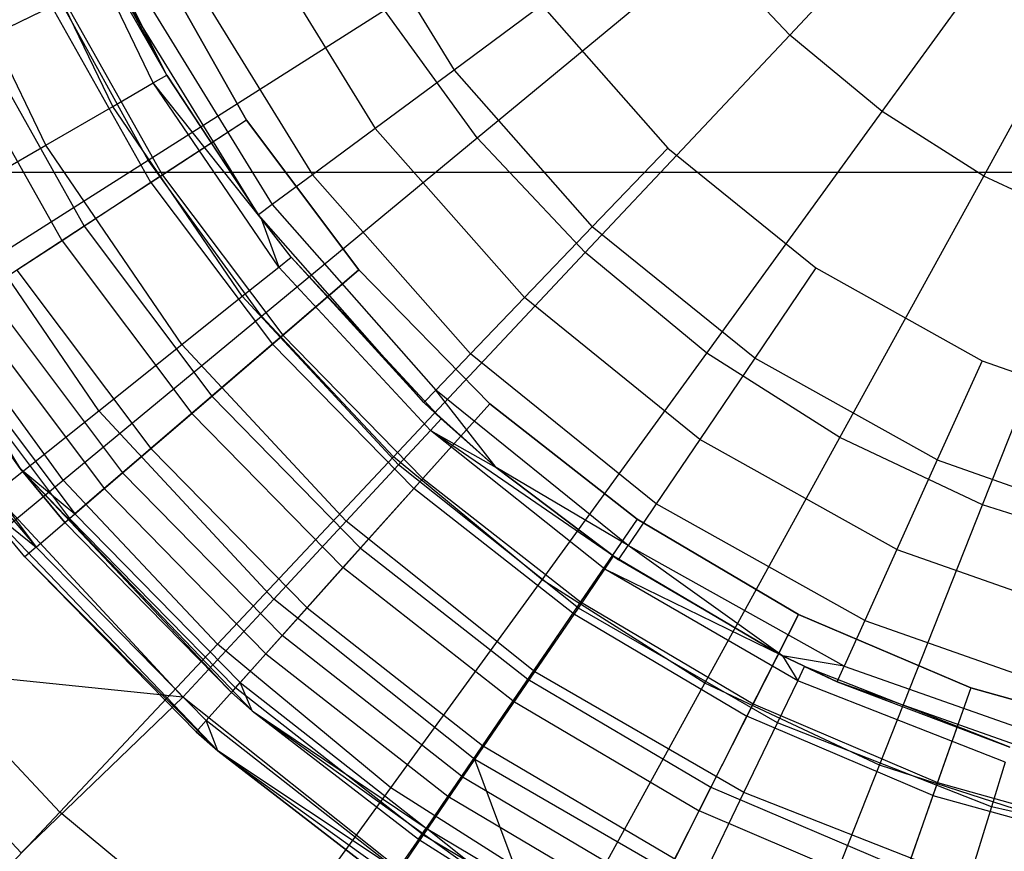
# Model space of a CAD drawing. Extents: x 0.2 to 26, y -12.8 to 12.8.
# Tile 41 of 97: x 11.5 to 12.6, y -1.7 to -0.8. Entities that reach past the tile are written whole.
import ezdxf

# ---------------------------------------------------------------- set-up
doc = ezdxf.new("R2010")
doc.units = 0
doc.header["$LTSCALE"] = 2.54
doc.layers.get('0').update_dxf_attribs({"color": 13, "linetype": 'CONTINUOUS'})

# ---------------------------------------------------------------- blocks, each defined once
blk = doc.blocks.new('PUKET-M-11161_B_STL')
at = {"color": 0}
for p, q in [((12.3432, -0.792, 18.8091), (12.5858, -0.5336, 18.71)), ((12.3432, -0.792, 18.8091), (12.5858, -0.5336, 18.71)), ((12.4483, -0.8789, 18.8091), (12.6566, -0.5922, 18.71)), ((12.4483, -0.8789, 18.8091), (12.6566, -0.5922, 18.71)), ((11.6208, -0.8464, 25.1443), (11.5111, -0.6185, 25.1443)), ((11.6208, -0.8464, 25.1443), (11.5111, -0.6185, 25.1443)), ((11.6363, -0.8375, 25.4174), (11.5111, -0.6185, 25.1443)), ((11.6363, -0.8375, 25.4174), (11.5111, -0.6185, 25.1443)), ((11.838, -0.6297, 26.6104), (11.9624, -0.8317, 26.6104)), ((11.838, -0.6297, 26.6104), (11.9624, -0.8317, 26.6104)), ((11.5748, -0.873, 24.8758), (11.4615, -0.6379, 24.8758)), ((11.5748, -0.873, 24.8758), (11.4615, -0.6379, 24.8758)), ((12.5635, -0.9521, 18.8091), (12.7342, -0.6415, 18.71)), ((12.5635, -0.9521, 18.8091), (12.7342, -0.6415, 18.71)), ((11.4988, -0.9169, 24.6165), (11.3799, -0.6699, 24.6165)), ((11.4988, -0.9169, 24.6165), (11.3799, -0.6699, 24.6165)), ((11.6363, -0.8375, 25.4174), (11.5489, -0.6634, 25.4174)), ((11.6363, -0.8375, 25.4174), (11.5489, -0.6634, 25.4174)), ((11.7385, -0.6799, 26.5536), (11.8728, -0.898, 26.5536)), ((11.7385, -0.6799, 26.5536), (11.8728, -0.898, 26.5536)), ((11.9886, -0.9086, 18.9523), (12.2498, -0.6925, 18.8091)), ((11.9886, -0.9086, 18.9523), (12.2498, -0.6925, 18.8091)), ((12.3432, -0.792, 18.8091), (12.2498, -0.6925, 18.8091)), ((12.3432, -0.792, 18.8091), (12.2498, -0.6925, 18.8091)), ((11.6221, -0.7036, 32.4948), (11.7265, -0.8888, 32.4948)), ((11.6221, -0.7036, 32.4948), (11.7265, -0.8888, 32.4948)), ((11.7265, -0.8888, 32.4348), (11.6221, -0.7036, 32.4348)), ((11.7265, -0.8888, 32.4348), (11.6221, -0.7036, 32.4348)), ((11.6594, -0.7197, 26.4651), (11.8016, -0.9506, 26.4651)), ((11.6594, -0.7197, 26.4651), (11.8016, -0.9506, 26.4651)), ((11.6148, -0.9342, 19.1374), (11.5093, -0.7423, 19.1374)), ((11.6148, -0.9342, 19.1374), (11.5093, -0.7423, 19.1374)), ((11.6087, -0.7453, 26.3536), (11.7559, -0.9844, 26.3536)), ((11.6087, -0.7453, 26.3536), (11.7559, -0.9844, 26.3536)), ((11.5055, -0.7596, 32.4778), (11.3968, -0.8119, 32.4278)), ((11.5055, -0.7596, 32.4778), (11.3968, -0.8119, 32.4278)), ((11.5195, -0.7529, 32.4198), (11.4238, -0.7989, 32.3759)), ((11.5195, -0.7529, 32.4198), (11.4238, -0.7989, 32.3759)), ((11.6181, -0.9596, 32.4778), (11.5055, -0.7596, 32.4778)), ((11.6181, -0.9596, 32.4778), (11.5055, -0.7596, 32.4778)), ((11.5195, -0.7529, 32.4198), (11.6312, -0.9511, 32.4198)), ((11.5195, -0.7529, 32.4198), (11.6312, -0.9511, 32.4198)), ((11.6363, -0.8375, 25.4174), (11.5912, -0.7541, 26.23)), ((11.6363, -0.8375, 25.4174), (11.5912, -0.7541, 26.23)), ((11.7402, -0.996, 26.23), (11.5912, -0.7541, 26.23)), ((11.7402, -0.996, 26.23), (11.5912, -0.7541, 26.23)), ((12.0618, -0.7582, 26.63), (11.9624, -0.8317, 26.6104)), ((12.0618, -0.7582, 26.63), (11.9624, -0.8317, 26.6104)), ((12.0618, -0.7582, 26.63), (12.2047, -0.9205, 26.63)), ((12.0618, -0.7582, 26.63), (12.2047, -0.9205, 26.63)), ((11.6148, -0.9342, 19.1374), (11.8834, -0.7638, 18.9523)), ((11.6148, -0.9342, 19.1374), (11.8834, -0.7638, 18.9523)), ((11.9886, -0.9086, 18.9523), (11.8834, -0.7638, 18.9523)), ((11.9886, -0.9086, 18.9523), (11.8834, -0.7638, 18.9523)), ((12.1111, -1.0391, 18.9523), (12.3432, -0.792, 18.8091)), ((12.1111, -1.0391, 18.9523), (12.3432, -0.792, 18.8091)), ((12.4483, -0.8789, 18.8091), (12.3432, -0.792, 18.8091)), ((12.4483, -0.8789, 18.8091), (12.3432, -0.792, 18.8091)), ((11.4238, -0.7989, 32.3759), (11.5423, -1.0091, 32.3759)), ((11.4238, -0.7989, 32.3759), (11.5423, -1.0091, 32.3759)), ((11.5172, -1.0255, 32.4278), (11.3968, -0.8119, 32.4278)), ((11.5172, -1.0255, 32.4278), (11.3968, -0.8119, 32.4278)), ((11.6208, -0.8464, 25.1443), (11.6363, -0.8375, 25.4174)), ((11.6208, -0.8464, 25.1443), (11.6363, -0.8375, 25.4174)), ((11.7433, -1.0002, 25.4174), (11.6363, -0.8375, 25.4174)), ((11.6363, -0.8375, 25.4174), (11.7402, -0.996, 26.23)), ((11.7433, -1.0002, 25.4174), (11.6363, -0.8375, 25.4174)), ((11.6363, -0.8375, 25.4174), (11.7402, -0.996, 26.23)), ((11.9624, -0.8317, 26.6104), (11.8728, -0.898, 26.5536)), ((11.9624, -0.8317, 26.6104), (11.8728, -0.898, 26.5536)), ((11.9624, -0.8317, 26.6104), (12.1191, -1.0097, 26.6104)), ((11.9624, -0.8317, 26.6104), (12.1191, -1.0097, 26.6104)), ((11.5748, -0.873, 24.8758), (11.6208, -0.8464, 25.1443)), ((11.5748, -0.873, 24.8758), (11.6208, -0.8464, 25.1443)), ((11.7634, -1.0555, 25.1443), (11.6208, -0.8464, 25.1443)), ((11.7634, -1.0555, 25.1443), (11.6208, -0.8464, 25.1443)), ((11.7433, -1.0002, 25.4174), (11.6208, -0.8464, 25.1443)), ((11.7433, -1.0002, 25.4174), (11.6208, -0.8464, 25.1443)), ((11.4988, -0.9169, 24.6165), (11.5748, -0.873, 24.8758)), ((11.4988, -0.9169, 24.6165), (11.5748, -0.873, 24.8758)), ((11.7218, -1.0886, 24.8758), (11.5748, -0.873, 24.8758)), ((11.7218, -1.0886, 24.8758), (11.5748, -0.873, 24.8758)), ((12.249, -1.1532, 18.9523), (12.4483, -0.8789, 18.8091)), ((12.249, -1.1532, 18.9523), (12.4483, -0.8789, 18.8091)), ((12.5635, -0.9521, 18.8091), (12.4483, -0.8789, 18.8091)), ((12.5635, -0.9521, 18.8091), (12.4483, -0.8789, 18.8091)), ((11.7265, -0.8888, 32.4948), (11.6181, -0.9596, 32.4778)), ((11.7265, -0.8888, 32.4948), (11.6181, -0.9596, 32.4778)), ((11.7265, -0.8888, 32.4348), (11.6312, -0.9511, 32.4198)), ((11.7265, -0.8888, 32.4348), (11.6312, -0.9511, 32.4198)), ((11.7265, -0.8888, 32.4948), (11.8541, -1.0587, 32.4948)), ((11.7265, -0.8888, 32.4948), (11.8541, -1.0587, 32.4948)), ((11.8541, -1.0587, 32.4348), (11.7265, -0.8888, 32.4348)), ((11.8541, -1.0587, 32.4348), (11.7265, -0.8888, 32.4348)), ((11.8728, -0.898, 26.5536), (11.8016, -0.9506, 26.4651)), ((11.8728, -0.898, 26.5536), (11.8016, -0.9506, 26.4651)), ((11.8728, -0.898, 26.5536), (12.042, -1.0902, 26.5536)), ((11.8728, -0.898, 26.5536), (12.042, -1.0902, 26.5536)), ((11.7435, -1.1113, 19.1374), (11.9886, -0.9086, 18.9523)), ((11.7435, -1.1113, 19.1374), (11.9886, -0.9086, 18.9523)), ((12.1111, -1.0391, 18.9523), (11.9886, -0.9086, 18.9523)), ((12.1111, -1.0391, 18.9523), (11.9886, -0.9086, 18.9523)), ((11.3943, -0.9772, 24.3708), (11.4988, -0.9169, 24.6165)), ((11.3943, -0.9772, 24.3708), (11.4988, -0.9169, 24.6165)), ((11.6532, -1.1433, 24.6165), (11.4988, -0.9169, 24.6165)), ((11.6532, -1.1433, 24.6165), (11.4988, -0.9169, 24.6165)), ((12.2047, -0.9205, 26.63), (12.1191, -1.0097, 26.6104)), ((12.2047, -0.9205, 26.63), (12.1191, -1.0097, 26.6104)), ((12.2047, -0.9205, 26.63), (12.3729, -1.0563, 26.63)), ((12.2047, -0.9205, 26.63), (12.3729, -1.0563, 26.63)), ((11.3682, -1.0907, 19.3613), (11.6148, -0.9342, 19.1374)), ((11.3682, -1.0907, 19.3613), (11.6148, -0.9342, 19.1374)), ((11.7435, -1.1113, 19.1374), (11.6148, -0.9342, 19.1374)), ((11.7435, -1.1113, 19.1374), (11.6148, -0.9342, 19.1374)), ((6.9598, -0.9477, 44.1364), (19.214, -0.9477, 44.1364)), ((6.9598, -0.9477, 43.4364), (19.214, -0.9477, 43.4364)), ((6.9598, -0.9477, 44.1364), (19.214, -0.9477, 44.1364)), ((6.9598, -0.9477, 43.4364), (19.214, -0.9477, 43.4364)), ((11.6181, -0.9596, 32.4778), (11.5172, -1.0255, 32.4278)), ((11.6181, -0.9596, 32.4778), (11.5172, -1.0255, 32.4278)), ((11.6312, -0.9511, 32.4198), (11.5423, -1.0091, 32.3759)), ((11.6312, -0.9511, 32.4198), (11.5423, -1.0091, 32.3759)), ((11.6181, -0.9596, 32.4778), (11.756, -1.1431, 32.4778)), ((11.6181, -0.9596, 32.4778), (11.756, -1.1431, 32.4778)), ((11.6312, -0.9511, 32.4198), (11.7677, -1.1329, 32.4198)), ((11.6312, -0.9511, 32.4198), (11.7677, -1.1329, 32.4198)), ((11.8016, -0.9506, 26.4651), (11.7559, -0.9844, 26.3536)), ((11.8016, -0.9506, 26.4651), (11.7559, -0.9844, 26.3536)), ((11.8016, -0.9506, 26.4651), (11.9807, -1.1541, 26.4651)), ((11.8016, -0.9506, 26.4651), (11.9807, -1.1541, 26.4651)), ((12.4002, -1.2491, 18.9523), (12.5635, -0.9521, 18.8091)), ((12.4002, -1.2491, 18.9523), (12.5635, -0.9521, 18.8091)), ((12.6869, -1.0101, 18.8091), (12.5635, -0.9521, 18.8091)), ((12.6869, -1.0101, 18.8091), (12.5635, -0.9521, 18.8091)), ((11.2613, -0.9651, 25.9948), (11.4697, -1.2841, 25.9948)), ((11.2613, -0.9651, 25.9948), (11.4697, -1.2841, 25.9948)), ((11.5589, -1.2186, 24.3708), (11.3943, -0.9772, 24.3708)), ((11.5589, -1.2186, 24.3708), (11.3943, -0.9772, 24.3708)), ((11.7559, -0.9844, 26.3536), (11.7402, -0.996, 26.23)), ((11.7559, -0.9844, 26.3536), (11.7402, -0.996, 26.23)), ((11.7559, -0.9844, 26.3536), (11.9414, -1.1951, 26.3536)), ((11.7559, -0.9844, 26.3536), (11.9414, -1.1951, 26.3536)), ((11.7433, -1.0002, 25.4174), (11.7402, -0.996, 26.23)), ((11.7433, -1.0002, 25.4174), (11.7402, -0.996, 26.23)), ((11.7773, -1.0443, 25.4174), (11.7402, -0.996, 26.23)), ((11.7773, -1.0443, 25.4174), (11.7402, -0.996, 26.23)), ((11.9279, -1.2093, 26.23), (11.7402, -0.996, 26.23)), ((11.9279, -1.2093, 26.23), (11.7402, -0.996, 26.23)), ((11.7773, -1.0443, 25.4174), (11.7433, -1.0002, 25.4174)), ((11.7433, -1.0002, 25.4174), (11.7634, -1.0555, 25.1443)), ((11.7433, -1.0002, 25.4174), (11.7634, -1.0555, 25.1443)), ((11.7773, -1.0443, 25.4174), (11.7433, -1.0002, 25.4174)), ((11.5423, -1.0091, 32.3759), (11.466, -1.059, 32.306)), ((11.5423, -1.0091, 32.3759), (11.466, -1.059, 32.306)), ((11.5423, -1.0091, 32.3759), (11.6872, -1.2021, 32.3759)), ((11.5423, -1.0091, 32.3759), (11.6872, -1.2021, 32.3759)), ((12.1191, -1.0097, 26.6104), (12.042, -1.0902, 26.5536)), ((12.1191, -1.0097, 26.6104), (12.042, -1.0902, 26.5536)), ((12.3037, -1.1588, 26.6104), (12.1191, -1.0097, 26.6104)), ((12.3037, -1.1588, 26.6104), (12.1191, -1.0097, 26.6104)), ((12.5622, -1.3253, 18.9523), (12.6869, -1.0101, 18.8091)), ((12.5622, -1.3253, 18.9523), (12.6869, -1.0101, 18.8091)), ((11.5172, -1.0255, 32.4278), (11.4305, -1.0822, 32.3484)), ((11.5172, -1.0255, 32.4278), (11.4305, -1.0822, 32.3484)), ((11.5172, -1.0255, 32.4278), (11.6645, -1.2216, 32.4278)), ((11.5172, -1.0255, 32.4278), (11.6645, -1.2216, 32.4278)), ((11.8934, -1.271, 19.1374), (12.1111, -1.0391, 18.9523)), ((11.8934, -1.271, 19.1374), (12.1111, -1.0391, 18.9523)), ((12.249, -1.1532, 18.9523), (12.1111, -1.0391, 18.9523)), ((12.249, -1.1532, 18.9523), (12.1111, -1.0391, 18.9523)), ((11.7634, -1.0555, 25.1443), (11.7773, -1.0443, 25.4174)), ((11.7634, -1.0555, 25.1443), (11.7773, -1.0443, 25.4174)), ((11.9476, -1.2279, 25.4174), (11.7773, -1.0443, 25.4174)), ((11.7773, -1.0443, 25.4174), (11.9279, -1.2093, 26.23)), ((11.7773, -1.0443, 25.4174), (11.9279, -1.2093, 26.23)), ((11.9476, -1.2279, 25.4174), (11.7773, -1.0443, 25.4174)), ((11.466, -1.059, 32.306), (11.6181, -1.2615, 32.306)), ((11.466, -1.059, 32.306), (11.6181, -1.2615, 32.306)), ((11.7218, -1.0886, 24.8758), (11.7634, -1.0555, 25.1443)), ((11.7218, -1.0886, 24.8758), (11.7634, -1.0555, 25.1443)), ((11.756, -1.1431, 32.4778), (11.8541, -1.0587, 32.4948)), ((11.756, -1.1431, 32.4778), (11.8541, -1.0587, 32.4948)), ((11.9355, -1.2409, 25.1443), (11.7634, -1.0555, 25.1443)), ((11.9355, -1.2409, 25.1443), (11.7634, -1.0555, 25.1443)), ((11.8541, -1.0587, 32.4348), (11.7677, -1.1329, 32.4198)), ((11.8541, -1.0587, 32.4348), (11.7677, -1.1329, 32.4198)), ((11.8541, -1.0587, 32.4948), (12.0029, -1.2106, 32.4948)), ((11.8541, -1.0587, 32.4948), (12.0029, -1.2106, 32.4948)), ((12.0029, -1.2106, 32.4348), (11.8541, -1.0587, 32.4348)), ((12.0029, -1.2106, 32.4348), (11.8541, -1.0587, 32.4348)), ((12.3729, -1.0563, 26.63), (12.3037, -1.1588, 26.6104)), ((12.3729, -1.0563, 26.63), (12.3037, -1.1588, 26.6104)), ((12.3729, -1.0563, 26.63), (12.5617, -1.1618, 26.63)), ((12.3729, -1.0563, 26.63), (12.5617, -1.1618, 26.63)), ((11.4305, -1.0822, 32.3484), (11.5859, -1.2891, 32.3484)), ((11.4305, -1.0822, 32.3484), (11.5859, -1.2891, 32.3484)), ((11.5185, -1.2975, 19.3613), (11.3682, -1.0907, 19.3613)), ((11.5185, -1.2975, 19.3613), (11.3682, -1.0907, 19.3613)), ((11.6532, -1.1433, 24.6165), (11.7218, -1.0886, 24.8758)), ((11.6532, -1.1433, 24.6165), (11.7218, -1.0886, 24.8758)), ((11.8993, -1.2799, 24.8758), (11.7218, -1.0886, 24.8758)), ((11.8993, -1.2799, 24.8758), (11.7218, -1.0886, 24.8758)), ((12.042, -1.0902, 26.5536), (11.9807, -1.1541, 26.4651)), ((12.042, -1.0902, 26.5536), (11.9807, -1.1541, 26.4651)), ((12.2413, -1.2511, 26.5536), (12.042, -1.0902, 26.5536)), ((12.2413, -1.2511, 26.5536), (12.042, -1.0902, 26.5536)), ((11.4075, -1.0972, 32.2148), (11.5651, -1.307, 32.2148)), ((11.4075, -1.0972, 32.2148), (11.5651, -1.307, 32.2148)), ((11.5185, -1.2975, 19.3613), (11.7435, -1.1113, 19.1374)), ((11.5185, -1.2975, 19.3613), (11.7435, -1.1113, 19.1374)), ((11.8934, -1.271, 19.1374), (11.7435, -1.1113, 19.1374)), ((11.8934, -1.271, 19.1374), (11.7435, -1.1113, 19.1374)), ((11.364, -1.1256, 32.2448), (11.5256, -1.3409, 32.2448)), ((11.364, -1.1256, 32.2448), (11.5256, -1.3409, 32.2448)), ((11.4697, -1.2841, 31.9948), (11.3707, -1.1212, 32.1087)), ((11.3707, -1.1212, 32.1087), (11.5317, -1.3357, 32.1087)), ((11.4697, -1.2841, 31.9948), (11.3707, -1.1212, 32.1087)), ((11.3707, -1.1212, 32.1087), (11.5317, -1.3357, 32.1087)), ((11.4697, -1.2841, 25.9948), (11.3581, -1.1294, 31.9948)), ((11.3581, -1.1294, 31.9948), (11.4697, -1.2841, 31.9948)), ((11.4697, -1.2841, 25.9948), (11.3581, -1.1294, 31.9948)), ((11.3581, -1.1294, 31.9948), (11.4697, -1.2841, 31.9948)), ((11.7677, -1.1329, 32.4198), (11.6872, -1.2021, 32.3759)), ((11.7677, -1.1329, 32.4198), (11.6872, -1.2021, 32.3759)), ((11.7677, -1.1329, 32.4198), (11.9269, -1.2954, 32.4198)), ((11.7677, -1.1329, 32.4198), (11.9269, -1.2954, 32.4198)), ((11.5589, -1.2186, 24.3708), (11.6532, -1.1433, 24.6165)), ((11.5589, -1.2186, 24.3708), (11.6532, -1.1433, 24.6165)), ((11.8396, -1.3442, 24.6165), (11.6532, -1.1433, 24.6165)), ((11.8396, -1.3442, 24.6165), (11.6532, -1.1433, 24.6165)), ((11.6645, -1.2216, 32.4278), (11.756, -1.1431, 32.4778)), ((11.6645, -1.2216, 32.4278), (11.756, -1.1431, 32.4778)), ((11.756, -1.1431, 32.4778), (11.9165, -1.307, 32.4778)), ((11.756, -1.1431, 32.4778), (11.9165, -1.307, 32.4778)), ((11.3079, -1.1623, 31.9948), (11.4878, -1.3734, 32.1242)), ((11.3079, -1.1623, 31.9948), (11.4878, -1.3734, 32.1242)), ((11.3222, -1.1529, 32.1242), (11.4878, -1.3734, 32.1242)), ((11.3222, -1.1529, 32.1242), (11.4878, -1.3734, 32.1242)), ((11.9807, -1.1541, 26.4651), (11.9414, -1.1951, 26.3536)), ((11.9807, -1.1541, 26.4651), (11.9414, -1.1951, 26.3536)), ((12.1917, -1.3245, 26.4651), (11.9807, -1.1541, 26.4651)), ((12.1917, -1.3245, 26.4651), (11.9807, -1.1541, 26.4651)), ((12.0621, -1.4105, 19.1374), (12.249, -1.1532, 18.9523)), ((12.0621, -1.4105, 19.1374), (12.249, -1.1532, 18.9523)), ((12.3037, -1.1588, 26.6104), (12.2413, -1.2511, 26.5536)), ((12.3037, -1.1588, 26.6104), (12.2413, -1.2511, 26.5536)), ((12.4002, -1.2491, 18.9523), (12.249, -1.1532, 18.9523)), ((12.4002, -1.2491, 18.9523), (12.249, -1.1532, 18.9523)), ((12.5108, -1.2745, 26.6104), (12.3037, -1.1588, 26.6104)), ((12.5108, -1.2745, 26.6104), (12.3037, -1.1588, 26.6104)), ((12.5617, -1.1618, 26.63), (12.5108, -1.2745, 26.6104)), ((12.5617, -1.1618, 26.63), (12.5108, -1.2745, 26.6104)), ((12.5617, -1.1618, 26.63), (12.7656, -1.2339, 26.63)), ((12.5617, -1.1618, 26.63), (12.7656, -1.2339, 26.63)), ((11.9414, -1.1951, 26.3536), (11.9279, -1.2093, 26.23)), ((11.9414, -1.1951, 26.3536), (11.9279, -1.2093, 26.23)), ((12.0102, -1.2831, 26.23), (11.9414, -1.1951, 26.3536)), ((12.0102, -1.2831, 26.23), (11.9414, -1.1951, 26.3536)), ((12.1599, -1.3715, 26.3536), (11.9414, -1.1951, 26.3536)), ((12.1599, -1.3715, 26.3536), (11.9414, -1.1951, 26.3536)), ((11.6872, -1.2021, 32.3759), (11.6181, -1.2615, 32.306)), ((11.6872, -1.2021, 32.3759), (11.6181, -1.2615, 32.306)), ((11.6872, -1.2021, 32.3759), (11.8561, -1.3745, 32.3759)), ((11.6872, -1.2021, 32.3759), (11.8561, -1.3745, 32.3759)), ((12.0029, -1.2106, 32.4948), (11.9165, -1.307, 32.4778)), ((12.0029, -1.2106, 32.4948), (11.9165, -1.307, 32.4778)), ((12.0029, -1.2106, 32.4348), (11.9269, -1.2954, 32.4198)), ((12.0029, -1.2106, 32.4348), (11.9269, -1.2954, 32.4198)), ((11.9476, -1.2279, 25.4174), (11.9279, -1.2093, 26.23)), ((11.9476, -1.2279, 25.4174), (11.9279, -1.2093, 26.23)), ((12.0102, -1.2831, 26.23), (11.9279, -1.2093, 26.23)), ((12.0102, -1.2831, 26.23), (11.9279, -1.2093, 26.23)), ((12.0029, -1.2106, 32.4948), (12.1702, -1.3417, 32.4948)), ((12.0029, -1.2106, 32.4948), (12.1702, -1.3417, 32.4948)), ((12.1702, -1.3417, 32.4348), (12.0029, -1.2106, 32.4348)), ((12.1702, -1.3417, 32.4348), (12.0029, -1.2106, 32.4348)), ((11.4403, -1.3131, 24.1429), (11.5589, -1.2186, 24.3708)), ((11.4403, -1.3131, 24.1429), (11.5589, -1.2186, 24.3708)), ((11.7575, -1.4327, 24.3708), (11.5589, -1.2186, 24.3708)), ((11.7575, -1.4327, 24.3708), (11.5589, -1.2186, 24.3708)), ((11.5859, -1.2891, 32.3484), (11.6645, -1.2216, 32.4278)), ((11.5859, -1.2891, 32.3484), (11.6645, -1.2216, 32.4278)), ((11.6645, -1.2216, 32.4278), (11.8361, -1.3968, 32.4278)), ((11.6645, -1.2216, 32.4278), (11.8361, -1.3968, 32.4278)), ((11.9476, -1.2279, 25.4174), (11.9355, -1.2409, 25.1443)), ((11.9476, -1.2279, 25.4174), (11.9355, -1.2409, 25.1443)), ((12.0102, -1.2831, 25.4174), (11.9476, -1.2279, 25.4174)), ((11.9476, -1.2279, 25.4174), (12.0102, -1.2831, 26.23)), ((11.9476, -1.2279, 25.4174), (12.0102, -1.2831, 26.23)), ((12.0102, -1.2831, 25.4174), (11.9476, -1.2279, 25.4174)), ((11.8993, -1.2799, 24.8758), (11.9355, -1.2409, 25.1443)), ((11.8993, -1.2799, 24.8758), (11.9355, -1.2409, 25.1443)), ((11.9355, -1.2409, 25.1443), (12.0102, -1.2831, 25.4174)), ((12.1333, -1.3987, 25.1443), (11.9355, -1.2409, 25.1443)), ((12.1333, -1.3987, 25.1443), (11.9355, -1.2409, 25.1443)), ((12.1433, -1.3839, 25.4174), (11.9355, -1.2409, 25.1443)), ((12.1433, -1.3839, 25.4174), (11.9355, -1.2409, 25.1443)), ((11.9355, -1.2409, 25.1443), (12.0102, -1.2831, 25.4174)), ((12.2413, -1.2511, 26.5536), (12.1917, -1.3245, 26.4651)), ((12.2413, -1.2511, 26.5536), (12.1917, -1.3245, 26.4651)), ((12.4649, -1.3761, 26.5536), (12.2413, -1.2511, 26.5536)), ((12.4649, -1.3761, 26.5536), (12.2413, -1.2511, 26.5536)), ((12.247, -1.5278, 19.1374), (12.4002, -1.2491, 18.9523)), ((12.247, -1.5278, 19.1374), (12.4002, -1.2491, 18.9523)), ((12.5622, -1.3253, 18.9523), (12.4002, -1.2491, 18.9523)), ((12.5622, -1.3253, 18.9523), (12.4002, -1.2491, 18.9523)), ((11.6181, -1.2615, 32.306), (11.5651, -1.307, 32.2148)), ((11.6181, -1.2615, 32.306), (11.5651, -1.307, 32.2148)), ((11.6181, -1.2615, 32.306), (11.7953, -1.4424, 32.306)), ((11.6181, -1.2615, 32.306), (11.7953, -1.4424, 32.306)), ((11.6935, -1.4838, 19.3613), (11.8934, -1.271, 19.1374)), ((11.6935, -1.4838, 19.3613), (11.8934, -1.271, 19.1374)), ((12.0621, -1.4105, 19.1374), (11.8934, -1.271, 19.1374)), ((12.0621, -1.4105, 19.1374), (11.8934, -1.271, 19.1374)), ((11.4697, -1.2841, 25.9948), (11.7332, -1.5594, 25.9948)), ((11.4697, -1.2841, 31.9948), (11.5203, -1.3454, 31.9948)), ((11.5203, -1.3454, 31.9948), (11.4697, -1.2841, 25.9948)), ((11.4697, -1.2841, 25.9948), (11.4697, -1.2841, 31.9948)), ((11.5203, -1.3454, 31.9948), (11.4697, -1.2841, 25.9948)), ((11.7094, -1.5384, 31.9948), (11.4697, -1.2841, 25.9948)), ((11.7094, -1.5384, 31.9948), (11.4697, -1.2841, 25.9948)), ((11.4697, -1.2841, 25.9948), (11.7332, -1.5594, 25.9948)), ((11.4697, -1.2841, 25.9948), (11.4697, -1.2841, 31.9948)), ((11.4697, -1.2841, 31.9948), (11.5203, -1.3454, 31.9948)), ((11.4697, -1.2841, 31.9948), (11.5317, -1.3357, 32.1087)), ((11.4697, -1.2841, 31.9948), (11.5317, -1.3357, 32.1087)), ((11.8396, -1.3442, 24.6165), (11.8993, -1.2799, 24.8758)), ((11.8396, -1.3442, 24.6165), (11.8993, -1.2799, 24.8758)), ((12.1033, -1.4427, 24.8758), (11.8993, -1.2799, 24.8758)), ((12.1033, -1.4427, 24.8758), (11.8993, -1.2799, 24.8758)), ((12.1433, -1.3839, 25.4174), (12.0102, -1.2831, 25.4174)), ((12.0102, -1.2831, 25.4174), (12.0102, -1.2831, 26.23)), ((12.0102, -1.2831, 25.4174), (12.0102, -1.2831, 26.23)), ((12.0102, -1.2831, 25.4174), (12.1489, -1.3878, 26.23)), ((12.1489, -1.3878, 26.23), (12.0102, -1.2831, 26.23)), ((12.0102, -1.2831, 25.4174), (12.1489, -1.3878, 26.23)), ((12.1433, -1.3839, 25.4174), (12.0102, -1.2831, 25.4174)), ((12.1489, -1.3878, 26.23), (12.0102, -1.2831, 26.23)), ((12.1599, -1.3715, 26.3536), (12.0102, -1.2831, 26.23)), ((12.1599, -1.3715, 26.3536), (12.0102, -1.2831, 26.23)), ((12.5108, -1.2745, 26.6104), (12.4649, -1.3761, 26.5536)), ((12.5108, -1.2745, 26.6104), (12.4649, -1.3761, 26.5536)), ((12.5108, -1.2745, 26.6104), (12.7345, -1.3535, 26.6104)), ((12.5108, -1.2745, 26.6104), (12.7345, -1.3535, 26.6104)), ((11.5256, -1.3409, 32.2448), (11.5859, -1.2891, 32.3484)), ((11.5256, -1.3409, 32.2448), (11.5859, -1.2891, 32.3484)), ((11.5859, -1.2891, 32.3484), (11.767, -1.474, 32.3484)), ((11.5859, -1.2891, 32.3484), (11.767, -1.474, 32.3484)), ((11.9269, -1.2954, 32.4198), (11.8561, -1.3745, 32.3759)), ((11.9269, -1.2954, 32.4198), (11.8561, -1.3745, 32.3759)), ((11.9269, -1.2954, 32.4198), (12.1059, -1.4358, 32.4198)), ((11.9269, -1.2954, 32.4198), (12.1059, -1.4358, 32.4198)), ((11.3172, -1.464, 19.6204), (11.5185, -1.2975, 19.3613)), ((11.3172, -1.464, 19.6204), (11.5185, -1.2975, 19.3613)), ((11.6935, -1.4838, 19.3613), (11.5185, -1.2975, 19.3613)), ((11.6935, -1.4838, 19.3613), (11.5185, -1.2975, 19.3613)), ((11.5651, -1.307, 32.2148), (11.5317, -1.3357, 32.1087)), ((11.5651, -1.307, 32.2148), (11.5317, -1.3357, 32.1087)), ((11.5651, -1.307, 32.2148), (11.7487, -1.4945, 32.2148)), ((11.5651, -1.307, 32.2148), (11.7487, -1.4945, 32.2148)), ((11.9165, -1.307, 32.4778), (11.8361, -1.3968, 32.4278)), ((11.9165, -1.307, 32.4778), (11.8361, -1.3968, 32.4278)), ((12.0972, -1.4486, 32.4778), (11.9165, -1.307, 32.4778)), ((12.0972, -1.4486, 32.4778), (11.9165, -1.307, 32.4778)), ((11.6544, -1.5438, 24.1429), (11.4403, -1.3131, 24.1429)), ((11.6544, -1.5438, 24.1429), (11.4403, -1.3131, 24.1429)), ((11.4748, -1.3845, 31.9948), (11.4227, -1.3214, 25.9948)), ((11.4227, -1.3214, 25.9948), (11.6939, -1.6047, 25.9948)), ((11.4748, -1.3845, 31.9948), (11.4227, -1.3214, 25.9948)), ((11.4748, -1.3845, 31.9948), (11.4227, -1.3214, 31.9948)), ((11.4227, -1.3214, 25.9948), (11.6939, -1.6047, 25.9948)), ((11.4227, -1.3214, 31.9948), (11.4878, -1.3734, 32.1242)), ((11.4227, -1.3214, 31.9948), (11.4878, -1.3734, 32.1242)), ((11.4748, -1.3845, 31.9948), (11.4227, -1.3214, 31.9948)), ((12.1917, -1.3245, 26.4651), (12.1599, -1.3715, 26.3536)), ((12.1917, -1.3245, 26.4651), (12.1599, -1.3715, 26.3536)), ((12.4284, -1.4567, 26.4651), (12.1917, -1.3245, 26.4651)), ((12.4284, -1.4567, 26.4651), (12.1917, -1.3245, 26.4651)), ((12.4451, -1.6211, 19.1374), (12.5622, -1.3253, 18.9523)), ((12.4451, -1.6211, 19.1374), (12.5622, -1.3253, 18.9523)), ((12.7324, -1.3806, 18.9523), (12.5622, -1.3253, 18.9523)), ((12.7324, -1.3806, 18.9523), (12.5622, -1.3253, 18.9523)), ((11.4878, -1.3734, 32.1242), (11.5256, -1.3409, 32.2448)), ((11.4878, -1.3734, 32.1242), (11.5256, -1.3409, 32.2448)), ((11.5203, -1.3454, 31.9948), (11.5317, -1.3357, 32.1087)), ((11.5203, -1.3454, 31.9948), (11.5317, -1.3357, 32.1087)), ((11.5256, -1.3409, 32.2448), (11.714, -1.5332, 32.2448)), ((11.5256, -1.3409, 32.2448), (11.714, -1.5332, 32.2448)), ((11.5317, -1.3357, 32.1087), (11.7194, -1.5272, 32.1087)), ((11.5317, -1.3357, 32.1087), (11.7194, -1.5272, 32.1087)), ((11.5203, -1.3454, 31.9948), (11.7094, -1.5384, 31.9948)), ((11.5203, -1.3454, 31.9948), (11.7094, -1.5384, 31.9948)), ((11.7575, -1.4327, 24.3708), (11.8396, -1.3442, 24.6165)), ((11.7575, -1.4327, 24.3708), (11.8396, -1.3442, 24.6165)), ((12.0539, -1.5151, 24.6165), (11.8396, -1.3442, 24.6165)), ((12.0539, -1.5151, 24.6165), (11.8396, -1.3442, 24.6165)), ((12.1702, -1.3417, 32.4948), (12.0972, -1.4486, 32.4778)), ((12.1702, -1.3417, 32.4948), (12.0972, -1.4486, 32.4778)), ((12.1702, -1.3417, 32.4348), (12.1059, -1.4358, 32.4198)), ((12.1702, -1.3417, 32.4348), (12.1059, -1.4358, 32.4198)), ((12.1702, -1.3417, 32.4948), (12.3531, -1.4499, 32.4948)), ((12.1702, -1.3417, 32.4948), (12.3531, -1.4499, 32.4948)), ((12.3531, -1.4499, 32.4348), (12.1702, -1.3417, 32.4348)), ((12.3531, -1.4499, 32.4348), (12.1702, -1.3417, 32.4348)), ((11.4878, -1.3734, 32.1242), (11.4748, -1.3845, 31.9948)), ((11.4878, -1.3734, 32.1242), (11.4748, -1.3845, 31.9948)), ((11.4878, -1.3734, 32.1242), (11.6807, -1.5704, 32.1242)), ((11.4878, -1.3734, 32.1242), (11.6807, -1.5704, 32.1242)), ((11.8561, -1.3745, 32.3759), (11.7953, -1.4424, 32.306)), ((11.8561, -1.3745, 32.3759), (11.7953, -1.4424, 32.306)), ((11.8561, -1.3745, 32.3759), (12.0461, -1.5234, 32.3759)), ((11.8561, -1.3745, 32.3759), (12.0461, -1.5234, 32.3759)), ((12.1489, -1.3878, 26.23), (12.1599, -1.3715, 26.3536)), ((12.1489, -1.3878, 26.23), (12.1599, -1.3715, 26.3536)), ((12.3351, -1.4968, 26.23), (12.1599, -1.3715, 26.3536)), ((12.3351, -1.4968, 26.23), (12.1599, -1.3715, 26.3536)), ((12.405, -1.5085, 26.3536), (12.1599, -1.3715, 26.3536)), ((12.405, -1.5085, 26.3536), (12.1599, -1.3715, 26.3536)), ((11.6693, -1.5831, 31.9948), (11.4748, -1.3845, 31.9948)), ((11.4748, -1.3845, 31.9948), (11.6939, -1.6047, 25.9948)), ((11.4748, -1.3845, 31.9948), (11.6939, -1.6047, 25.9948)), ((11.6693, -1.5831, 31.9948), (11.4748, -1.3845, 31.9948)), ((12.1333, -1.3987, 25.1443), (12.1433, -1.3839, 25.4174)), ((12.1333, -1.3987, 25.1443), (12.1433, -1.3839, 25.4174)), ((12.3351, -1.4968, 25.4174), (12.1433, -1.3839, 25.4174)), ((12.1433, -1.3839, 25.4174), (12.1489, -1.3878, 26.23)), ((12.1433, -1.3839, 25.4174), (12.1489, -1.3878, 26.23)), ((12.1433, -1.3839, 25.4174), (12.3351, -1.4968, 26.23)), ((12.1433, -1.3839, 25.4174), (12.3351, -1.4968, 26.23)), ((12.3351, -1.4968, 25.4174), (12.1433, -1.3839, 25.4174)), ((12.4649, -1.3761, 26.5536), (12.4284, -1.4567, 26.4651)), ((12.4649, -1.3761, 26.5536), (12.4284, -1.4567, 26.4651)), ((12.4649, -1.3761, 26.5536), (12.7064, -1.4614, 26.5536)), ((12.4649, -1.3761, 26.5536), (12.7064, -1.4614, 26.5536)), ((11.8361, -1.3968, 32.4278), (11.767, -1.474, 32.3484)), ((11.8361, -1.3968, 32.4278), (11.767, -1.474, 32.3484)), ((12.0291, -1.5482, 32.4278), (11.8361, -1.3968, 32.4278)), ((12.0291, -1.5482, 32.4278), (11.8361, -1.3968, 32.4278)), ((12.3351, -1.4968, 26.23), (12.1489, -1.3878, 26.23)), ((12.3351, -1.4968, 26.23), (12.1489, -1.3878, 26.23)), ((12.1033, -1.4427, 24.8758), (12.1333, -1.3987, 25.1443)), ((12.1033, -1.4427, 24.8758), (12.1333, -1.3987, 25.1443)), ((12.3524, -1.5252, 25.1443), (12.1333, -1.3987, 25.1443)), ((12.3524, -1.5252, 25.1443), (12.1333, -1.3987, 25.1443)), ((12.3351, -1.4968, 25.4174), (12.1333, -1.3987, 25.1443)), ((12.3351, -1.4968, 25.4174), (12.1333, -1.3987, 25.1443)), ((11.8904, -1.6468, 19.3613), (12.0621, -1.4105, 19.1374)), ((11.8904, -1.6468, 19.3613), (12.0621, -1.4105, 19.1374)), ((12.247, -1.5278, 19.1374), (12.0621, -1.4105, 19.1374)), ((12.247, -1.5278, 19.1374), (12.0621, -1.4105, 19.1374)), ((11.6544, -1.5438, 24.1429), (11.7575, -1.4327, 24.3708)), ((11.6544, -1.5438, 24.1429), (11.7575, -1.4327, 24.3708)), ((11.9859, -1.6148, 24.3708), (11.7575, -1.4327, 24.3708)), ((11.9859, -1.6148, 24.3708), (11.7575, -1.4327, 24.3708)), ((12.1059, -1.4358, 32.4198), (12.0461, -1.5234, 32.3759)), ((12.1059, -1.4358, 32.4198), (12.0461, -1.5234, 32.3759)), ((12.1059, -1.4358, 32.4198), (12.3017, -1.5515, 32.4198)), ((12.1059, -1.4358, 32.4198), (12.3017, -1.5515, 32.4198)), ((11.7953, -1.4424, 32.306), (11.7487, -1.4945, 32.2148)), ((11.7953, -1.4424, 32.306), (11.7487, -1.4945, 32.2148)), ((11.7953, -1.4424, 32.306), (11.9946, -1.5986, 32.306)), ((11.7953, -1.4424, 32.306), (11.9946, -1.5986, 32.306)), ((12.0972, -1.4486, 32.4778), (12.0291, -1.5482, 32.4278)), ((12.0972, -1.4486, 32.4778), (12.0291, -1.5482, 32.4278)), ((12.0539, -1.5151, 24.6165), (12.1033, -1.4427, 24.8758)), ((12.0539, -1.5151, 24.6165), (12.1033, -1.4427, 24.8758)), ((12.0972, -1.4486, 32.4778), (12.2947, -1.5654, 32.4778)), ((12.0972, -1.4486, 32.4778), (12.2947, -1.5654, 32.4778)), ((12.3293, -1.5731, 24.8758), (12.1033, -1.4427, 24.8758)), ((12.3293, -1.5731, 24.8758), (12.1033, -1.4427, 24.8758)), ((12.2947, -1.5654, 32.4778), (12.3531, -1.4499, 32.4948)), ((12.2947, -1.5654, 32.4778), (12.3531, -1.4499, 32.4948)), ((12.3531, -1.4499, 32.4348), (12.3017, -1.5515, 32.4198)), ((12.3531, -1.4499, 32.4348), (12.3017, -1.5515, 32.4198)), ((12.3531, -1.4499, 32.4948), (12.5487, -1.5333, 32.4948)), ((12.3531, -1.4499, 32.4948), (12.5487, -1.5333, 32.4948)), ((12.5487, -1.5333, 32.4348), (12.3531, -1.4499, 32.4348)), ((12.5487, -1.5333, 32.4348), (12.3531, -1.4499, 32.4348)), ((11.5146, -1.6743, 19.6204), (11.3172, -1.464, 19.6204)), ((11.5146, -1.6743, 19.6204), (11.3172, -1.464, 19.6204)), ((12.4284, -1.4567, 26.4651), (12.405, -1.5085, 26.3536)), ((12.4284, -1.4567, 26.4651), (12.405, -1.5085, 26.3536)), ((12.4284, -1.4567, 26.4651), (12.6841, -1.547, 26.4651)), ((12.4284, -1.4567, 26.4651), (12.6841, -1.547, 26.4651)), ((11.767, -1.474, 32.3484), (11.714, -1.5332, 32.2448)), ((11.767, -1.474, 32.3484), (11.714, -1.5332, 32.2448)), ((11.9707, -1.6337, 32.3484), (11.767, -1.474, 32.3484)), ((11.9707, -1.6337, 32.3484), (11.767, -1.474, 32.3484)), ((11.5146, -1.6743, 19.6204), (11.6935, -1.4838, 19.3613)), ((11.5146, -1.6743, 19.6204), (11.6935, -1.4838, 19.3613)), ((11.8904, -1.6468, 19.3613), (11.6935, -1.4838, 19.3613)), ((11.8904, -1.6468, 19.3613), (11.6935, -1.4838, 19.3613)), ((11.7487, -1.4945, 32.2148), (11.7194, -1.5272, 32.1087)), ((11.7487, -1.4945, 32.2148), (11.7194, -1.5272, 32.1087)), ((11.7487, -1.4945, 32.2148), (11.9552, -1.6564, 32.2148)), ((11.7487, -1.4945, 32.2148), (11.9552, -1.6564, 32.2148)), ((12.3601, -1.5091, 25.4174), (12.3351, -1.4968, 25.4174)), ((12.3351, -1.4968, 25.4174), (12.3524, -1.5252, 25.1443)), ((12.3351, -1.4968, 25.4174), (12.3524, -1.5252, 25.1443)), ((12.3351, -1.4968, 25.4174), (12.3351, -1.4968, 26.23)), ((12.3351, -1.4968, 25.4174), (12.3351, -1.4968, 26.23)), ((12.3351, -1.4968, 25.4174), (12.397, -1.5263, 26.23)), ((12.397, -1.5263, 26.23), (12.3351, -1.4968, 26.23)), ((12.3351, -1.4968, 25.4174), (12.397, -1.5263, 26.23)), ((12.3601, -1.5091, 25.4174), (12.3351, -1.4968, 25.4174)), ((12.397, -1.5263, 26.23), (12.3351, -1.4968, 26.23)), ((12.405, -1.5085, 26.3536), (12.3351, -1.4968, 26.23)), ((12.405, -1.5085, 26.3536), (12.3351, -1.4968, 26.23)), ((11.471, -1.7208, 23.7726), (11.268, -1.5047, 23.7726)), ((11.6544, -1.5438, 24.1429), (11.268, -1.5047, 23.7726)), ((11.471, -1.7208, 23.7726), (11.268, -1.5047, 23.7726)), ((11.6544, -1.5438, 24.1429), (11.268, -1.5047, 23.7726)), ((12.397, -1.5263, 26.23), (12.405, -1.5085, 26.3536)), ((12.397, -1.5263, 26.23), (12.405, -1.5085, 26.3536)), ((12.405, -1.5085, 26.3536), (12.6698, -1.602, 26.3536)), ((12.405, -1.5085, 26.3536), (12.6698, -1.602, 26.3536)), ((11.9859, -1.6148, 24.3708), (12.0539, -1.5151, 24.6165)), ((11.9859, -1.6148, 24.3708), (12.0539, -1.5151, 24.6165)), ((12.2913, -1.6521, 24.6165), (12.0539, -1.5151, 24.6165)), ((12.2913, -1.6521, 24.6165), (12.0539, -1.5151, 24.6165)), ((12.3524, -1.5252, 25.1443), (12.3601, -1.5091, 25.4174)), ((12.3524, -1.5252, 25.1443), (12.3601, -1.5091, 25.4174)), ((12.5932, -1.6006, 25.4174), (12.3601, -1.5091, 25.4174)), ((12.3601, -1.5091, 25.4174), (12.397, -1.5263, 26.23)), ((12.3601, -1.5091, 25.4174), (12.397, -1.5263, 26.23)), ((12.5932, -1.6006, 25.4174), (12.3601, -1.5091, 25.4174)), ((11.7094, -1.5384, 31.9948), (11.7194, -1.5272, 32.1087)), ((11.7094, -1.5384, 31.9948), (11.7194, -1.5272, 32.1087)), ((11.7332, -1.5594, 31.9948), (11.7194, -1.5272, 32.1087)), ((11.7194, -1.5272, 32.1087), (11.9304, -1.6927, 32.1087)), ((11.7332, -1.5594, 31.9948), (11.7194, -1.5272, 32.1087)), ((11.7194, -1.5272, 32.1087), (11.9304, -1.6927, 32.1087)), ((12.0461, -1.5234, 32.3759), (11.9946, -1.5986, 32.306)), ((12.0461, -1.5234, 32.3759), (11.9946, -1.5986, 32.306)), ((12.0461, -1.5234, 32.3759), (12.2538, -1.6462, 32.3759)), ((12.0461, -1.5234, 32.3759), (12.2538, -1.6462, 32.3759)), ((12.1063, -1.7838, 19.3613), (12.247, -1.5278, 19.1374)), ((12.1063, -1.7838, 19.3613), (12.247, -1.5278, 19.1374)), ((12.4451, -1.6211, 19.1374), (12.247, -1.5278, 19.1374)), ((12.4451, -1.6211, 19.1374), (12.247, -1.5278, 19.1374)), ((12.3293, -1.5731, 24.8758), (12.3524, -1.5252, 25.1443)), ((12.3293, -1.5731, 24.8758), (12.3524, -1.5252, 25.1443)), ((12.5879, -1.6176, 25.1443), (12.3524, -1.5252, 25.1443)), ((12.5879, -1.6176, 25.1443), (12.3524, -1.5252, 25.1443)), ((12.397, -1.5263, 26.23), (12.5932, -1.6006, 25.4174)), ((12.6648, -1.621, 26.23), (12.397, -1.5263, 26.23)), ((12.397, -1.5263, 26.23), (12.5932, -1.6006, 25.4174)), ((12.6648, -1.621, 26.23), (12.397, -1.5263, 26.23)), ((11.714, -1.5332, 32.2448), (11.6807, -1.5704, 32.1242)), ((11.714, -1.5332, 32.2448), (11.6807, -1.5704, 32.1242)), ((11.7094, -1.5384, 31.9948), (11.7332, -1.5594, 25.9948)), ((11.7094, -1.5384, 31.9948), (11.7332, -1.5594, 25.9948)), ((11.7094, -1.5384, 31.9948), (11.7332, -1.5594, 31.9948)), ((11.7094, -1.5384, 31.9948), (11.7332, -1.5594, 31.9948)), ((11.9259, -1.6993, 32.2448), (11.714, -1.5332, 32.2448)), ((11.9259, -1.6993, 32.2448), (11.714, -1.5332, 32.2448)), ((12.5487, -1.5333, 32.4948), (12.5058, -1.6554, 32.4778)), ((12.5487, -1.5333, 32.4948), (12.5058, -1.6554, 32.4778)), ((12.5487, -1.5333, 32.4348), (12.5109, -1.6407, 32.4198)), ((12.5487, -1.5333, 32.4348), (12.5109, -1.6407, 32.4198)), ((12.5487, -1.5333, 32.4948), (12.7534, -1.5904, 32.4948)), ((12.5487, -1.5333, 32.4948), (12.7534, -1.5904, 32.4948)), ((12.7534, -1.5904, 32.4348), (12.5487, -1.5333, 32.4348)), ((12.7534, -1.5904, 32.4348), (12.5487, -1.5333, 32.4348)), ((11.6544, -1.5438, 24.1429), (11.471, -1.7208, 23.7726)), ((11.6544, -1.5438, 24.1429), (11.471, -1.7208, 23.7726)), ((11.9005, -1.7401, 24.1429), (11.6544, -1.5438, 24.1429)), ((11.9005, -1.7401, 24.1429), (11.6544, -1.5438, 24.1429)), ((12.0291, -1.5482, 32.4278), (11.9707, -1.6337, 32.3484)), ((12.0291, -1.5482, 32.4278), (11.9707, -1.6337, 32.3484)), ((12.0291, -1.5482, 32.4278), (12.2403, -1.673, 32.4278)), ((12.0291, -1.5482, 32.4278), (12.2403, -1.673, 32.4278)), ((12.3017, -1.5515, 32.4198), (12.2538, -1.6462, 32.3759)), ((12.3017, -1.5515, 32.4198), (12.2538, -1.6462, 32.3759)), ((12.3017, -1.5515, 32.4198), (12.5109, -1.6407, 32.4198)), ((12.3017, -1.5515, 32.4198), (12.5109, -1.6407, 32.4198)), ((11.7332, -1.5594, 25.9948), (12.0428, -1.7816, 25.9948)), ((11.7332, -1.5594, 25.9948), (11.9219, -1.705, 31.9948)), ((11.7332, -1.5594, 25.9948), (12.0428, -1.7816, 25.9948)), ((11.7332, -1.5594, 31.9948), (11.7332, -1.5594, 25.9948)), ((11.7332, -1.5594, 31.9948), (11.7332, -1.5594, 25.9948)), ((11.7332, -1.5594, 31.9948), (11.9219, -1.705, 31.9948)), ((11.7332, -1.5594, 25.9948), (11.9219, -1.705, 31.9948)), ((11.7332, -1.5594, 31.9948), (11.9219, -1.705, 31.9948)), ((11.7332, -1.5594, 31.9948), (11.9304, -1.6927, 32.1087)), ((11.7332, -1.5594, 31.9948), (11.9304, -1.6927, 32.1087)), ((11.6807, -1.5704, 32.1242), (11.6693, -1.5831, 31.9948)), ((11.6807, -1.5704, 32.1242), (11.6693, -1.5831, 31.9948)), ((11.6939, -1.6047, 31.9948), (11.6807, -1.5704, 32.1242)), ((11.6939, -1.6047, 31.9948), (11.6807, -1.5704, 32.1242)), ((11.8977, -1.7405, 32.1242), (11.6807, -1.5704, 32.1242)), ((11.8977, -1.7405, 32.1242), (11.6807, -1.5704, 32.1242)), ((12.2403, -1.673, 32.4278), (12.2947, -1.5654, 32.4778)), ((12.2403, -1.673, 32.4278), (12.2947, -1.5654, 32.4778)), ((12.2913, -1.6521, 24.6165), (12.3293, -1.5731, 24.8758)), ((12.2913, -1.6521, 24.6165), (12.3293, -1.5731, 24.8758)), ((12.5058, -1.6554, 32.4778), (12.2947, -1.5654, 32.4778)), ((12.5058, -1.6554, 32.4778), (12.2947, -1.5654, 32.4778)), ((12.5722, -1.6685, 24.8758), (12.3293, -1.5731, 24.8758)), ((12.5722, -1.6685, 24.8758), (12.3293, -1.5731, 24.8758)), ((11.6939, -1.6047, 31.9948), (11.6693, -1.5831, 31.9948)), ((11.6693, -1.5831, 31.9948), (11.6939, -1.6047, 25.9948)), ((11.6693, -1.5831, 31.9948), (11.6939, -1.6047, 25.9948)), ((11.6939, -1.6047, 31.9948), (11.6693, -1.5831, 31.9948)), ((11.6939, -1.6047, 25.9948), (11.6939, -1.6047, 31.9948)), ((11.6939, -1.6047, 25.9948), (11.6939, -1.6047, 31.9948)), ((11.6939, -1.6047, 25.9948), (11.8881, -1.7546, 31.9948)), ((11.8881, -1.7546, 31.9948), (11.6939, -1.6047, 31.9948)), ((11.6939, -1.6047, 25.9948), (11.8881, -1.7546, 31.9948)), ((11.6939, -1.6047, 25.9948), (12.0125, -1.8334, 25.9948)), ((11.6939, -1.6047, 25.9948), (12.0125, -1.8334, 25.9948)), ((11.8881, -1.7546, 31.9948), (11.6939, -1.6047, 31.9948)), ((11.8977, -1.7405, 32.1242), (11.6939, -1.6047, 31.9948)), ((11.8977, -1.7405, 32.1242), (11.6939, -1.6047, 31.9948)), ((11.9946, -1.5986, 32.306), (11.9552, -1.6564, 32.2148)), ((11.9946, -1.5986, 32.306), (11.9552, -1.6564, 32.2148)), ((11.9946, -1.5986, 32.306), (12.2127, -1.7275, 32.306)), ((11.9946, -1.5986, 32.306), (12.2127, -1.7275, 32.306)), ((11.9005, -1.7401, 24.1429), (11.9859, -1.6148, 24.3708)), ((11.9005, -1.7401, 24.1429), (11.9859, -1.6148, 24.3708)), ((12.0723, -1.8455, 24.1429), (11.9859, -1.6148, 24.3708)), ((12.2389, -1.7609, 24.3708), (11.9859, -1.6148, 24.3708)), ((12.0723, -1.8455, 24.1429), (11.9859, -1.6148, 24.3708)), ((12.2389, -1.7609, 24.3708), (11.9859, -1.6148, 24.3708)), ((12.5879, -1.6176, 25.1443), (12.5722, -1.6685, 24.8758)), ((12.5879, -1.6176, 25.1443), (12.5722, -1.6685, 24.8758)), ((12.3376, -1.8926, 19.3613), (12.4451, -1.6211, 19.1374)), ((12.3376, -1.8926, 19.3613), (12.4451, -1.6211, 19.1374)), ((12.6533, -1.6887, 19.1374), (12.4451, -1.6211, 19.1374)), ((12.6533, -1.6887, 19.1374), (12.4451, -1.6211, 19.1374)), ((11.9707, -1.6337, 32.3484), (11.9259, -1.6993, 32.2448)), ((11.9707, -1.6337, 32.3484), (11.9259, -1.6993, 32.2448)), ((11.9707, -1.6337, 32.3484), (12.1935, -1.7654, 32.3484)), ((11.9707, -1.6337, 32.3484), (12.1935, -1.7654, 32.3484)), ((12.5109, -1.6407, 32.4198), (12.4758, -1.7409, 32.3759)), ((12.5109, -1.6407, 32.4198), (12.4758, -1.7409, 32.3759)), ((12.5109, -1.6407, 32.4198), (12.73, -1.7019, 32.4198)), ((12.5109, -1.6407, 32.4198), (12.73, -1.7019, 32.4198)), ((11.7368, -1.8582, 19.6204), (11.8904, -1.6468, 19.3613)), ((11.7368, -1.8582, 19.6204), (11.8904, -1.6468, 19.3613)), ((12.1063, -1.7838, 19.3613), (11.8904, -1.6468, 19.3613)), ((12.1063, -1.7838, 19.3613), (11.8904, -1.6468, 19.3613)), ((12.2538, -1.6462, 32.3759), (12.2127, -1.7275, 32.306)), ((12.2538, -1.6462, 32.3759), (12.2127, -1.7275, 32.306)), ((12.2389, -1.7609, 24.3708), (12.2913, -1.6521, 24.6165)), ((12.2389, -1.7609, 24.3708), (12.2913, -1.6521, 24.6165)), ((12.2538, -1.6462, 32.3759), (12.4758, -1.7409, 32.3759)), ((12.2538, -1.6462, 32.3759), (12.4758, -1.7409, 32.3759)), ((12.5464, -1.7523, 24.6165), (12.2913, -1.6521, 24.6165)), ((12.5464, -1.7523, 24.6165), (12.2913, -1.6521, 24.6165)), ((11.9552, -1.6564, 32.2148), (11.9304, -1.6927, 32.1087)), ((11.9552, -1.6564, 32.2148), (11.9304, -1.6927, 32.1087)), ((11.9552, -1.6564, 32.2148), (12.1811, -1.7899, 32.2148)), ((11.9552, -1.6564, 32.2148), (12.1811, -1.7899, 32.2148)), ((12.5058, -1.6554, 32.4778), (12.4659, -1.7692, 32.4278)), ((12.5058, -1.6554, 32.4778), (12.4659, -1.7692, 32.4278)), ((12.5058, -1.6554, 32.4778), (12.7268, -1.7171, 32.4778)), ((12.5058, -1.6554, 32.4778), (12.7268, -1.7171, 32.4778)), ((11.3597, -1.8393, 19.9106), (11.5146, -1.6743, 19.6204)), ((11.3597, -1.8393, 19.9106), (11.5146, -1.6743, 19.6204)), ((11.7368, -1.8582, 19.6204), (11.5146, -1.6743, 19.6204)), ((11.7368, -1.8582, 19.6204), (11.5146, -1.6743, 19.6204)), ((12.1935, -1.7654, 32.3484), (12.2403, -1.673, 32.4278)), ((12.1935, -1.7654, 32.3484), (12.2403, -1.673, 32.4278)), ((12.4659, -1.7692, 32.4278), (12.2403, -1.673, 32.4278)), ((12.4659, -1.7692, 32.4278), (12.2403, -1.673, 32.4278)), ((12.5722, -1.6685, 24.8758), (12.5464, -1.7523, 24.6165)), ((12.5722, -1.6685, 24.8758), (12.5464, -1.7523, 24.6165)), ((12.8267, -1.7266, 24.8758), (12.5722, -1.6685, 24.8758)), ((12.8267, -1.7266, 24.8758), (12.5722, -1.6685, 24.8758)), ((11.9219, -1.705, 31.9948), (11.9304, -1.6927, 32.1087)), ((11.9219, -1.705, 31.9948), (11.9304, -1.6927, 32.1087)), ((12.0428, -1.7816, 31.9948), (11.9304, -1.6927, 32.1087)), ((11.9304, -1.6927, 32.1087), (12.1612, -1.8291, 32.1087)), ((12.0428, -1.7816, 31.9948), (11.9304, -1.6927, 32.1087)), ((11.9304, -1.6927, 32.1087), (12.1612, -1.8291, 32.1087)), ((11.9259, -1.6993, 32.2448), (11.8977, -1.7405, 32.1242)), ((11.9259, -1.6993, 32.2448), (11.8977, -1.7405, 32.1242)), ((11.9219, -1.705, 31.9948), (12.0428, -1.7816, 25.9948)), ((11.9219, -1.705, 31.9948), (12.0428, -1.7816, 25.9948)), ((11.9219, -1.705, 31.9948), (12.0428, -1.7816, 31.9948)), ((11.9219, -1.705, 31.9948), (12.0428, -1.7816, 31.9948)), ((11.9259, -1.6993, 32.2448), (12.1576, -1.8363, 32.2448)), ((11.9259, -1.6993, 32.2448), (12.1576, -1.8363, 32.2448))]:
    blk.add_line(p, q, dxfattribs=at)

msp = doc.modelspace()

# ---------------------------------------------------------------- block references
at = {"color": 0}
msp.add_blockref('PUKET-M-11161_B_STL', (0, 0), dxfattribs=at)

doc.saveas('drawing.dxf')
